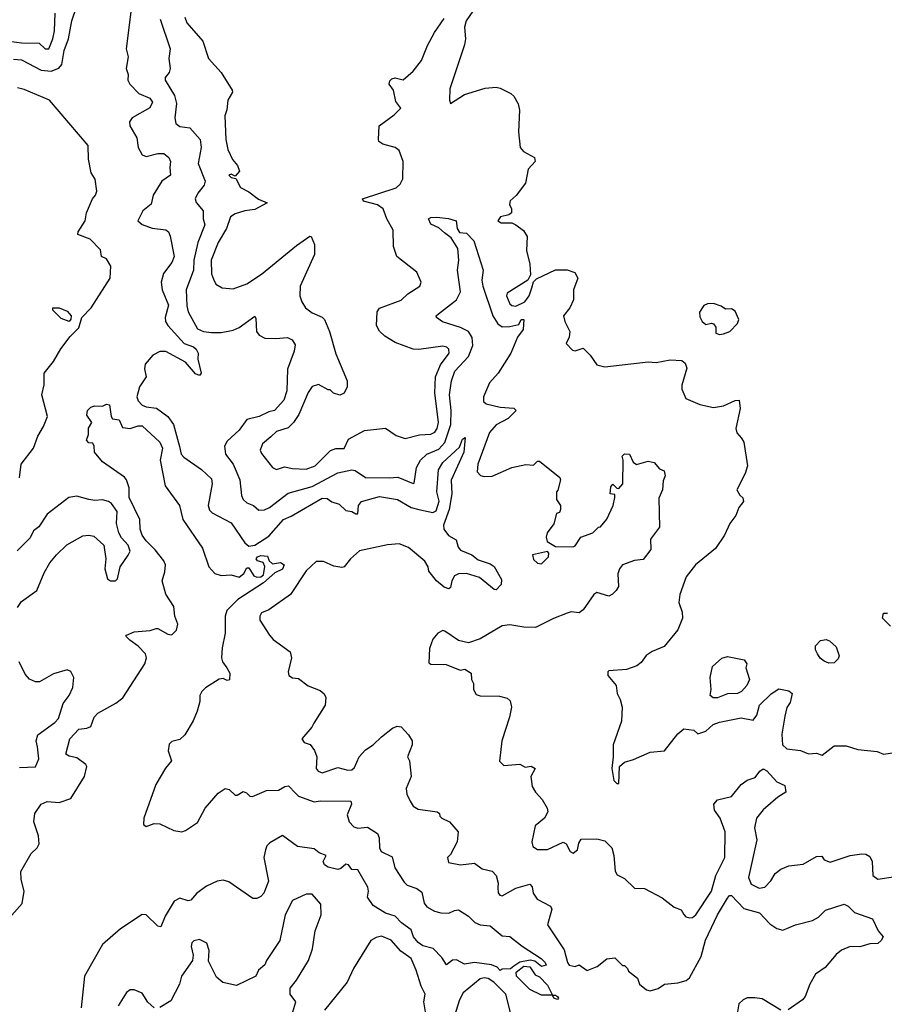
# Model space of a CAD drawing. Extents: x 2239805 to 2396427, y 665731 to 772158.
# Tile 234 of 256: x 2338796 to 2343169, y 719203 to 724182. Entities that reach past the tile are written whole.
import ezdxf

# ---------------------------------------------------------------- set-up
doc = ezdxf.new("R2010")
doc.units = 0

msp = doc.modelspace()

# ---------------------------------------------------------------- linework, layer by layer
at = {"layer": '0CON05XD'}
for points in [[(2338765, 723981.2), (2338805, 723979.1), (2338905, 723927.1), (2338955, 723920.9), (2338993.1, 723936.9), (2339009.2, 723955), (2339020.3, 724025), (2339041.8, 724085), (2339060, 724175), (2339083.1, 724245)], [(2339360, 724235), (2339334.1, 724034.1), (2339343.9, 723993.9), (2339334, 723935), (2339343.8, 723905), (2339342, 723875), (2339352, 723855), (2339398.4, 723808.4), (2339453.8, 723785), (2339467.1, 723765), (2339454.3, 723735.7), (2339363.8, 723685), (2339351.4, 723665), (2339351.9, 723645), (2339388.8, 723585), (2339395.4, 723535), (2339415, 723498), (2339435, 723489.2), (2339495, 723504.3), (2339525, 723504.3), (2339550, 723485), (2339558.6, 723465), (2339554.3, 723435), (2339558, 723395), (2339514.8, 723365.2), (2339470.8, 723295), (2339460.5, 723249.5), (2339418.8, 723215), (2339392.5, 723165), (2339415, 723146.2), (2339465, 723128.1), (2339535, 723119.2), (2339548.8, 723108.8), (2339557.3, 723087.3), (2339576, 722985), (2339565.7, 722954.3), (2339522.1, 722897.9), (2339510.8, 722855), (2339515.8, 722815), (2339548.8, 722738.8), (2339530.8, 722675), (2339532.5, 722655), (2339544, 722635), (2339628, 722545), (2339675, 722526.7), (2339688.6, 722515), (2339697.5, 722495), (2339696.2, 722465), (2339713.3, 722395), (2339705, 722383.3), (2339685, 722391.2), (2339635, 722450), (2339535, 722504.4), (2339505, 722504.3), (2339468.8, 722485), (2339430.5, 722439.5), (2339426.4, 722416.4), (2339435.7, 722375), (2339401.4, 722325), (2339388.1, 722275), (2339395.6, 722255), (2339415, 722232.5), (2339435, 722223.8), (2339487.3, 722217.3), (2339545.3, 722175.3), (2339573.5, 722135), (2339603.9, 722023.9), (2339612.9, 721985), (2339625, 721968.8), (2339715, 721908), (2339765, 721860), (2339768.6, 721835), (2339749.2, 721725), (2339755, 721701.2), (2339768.7, 721688.7), (2339865, 721638.1), (2339935, 721536.2), (2339955, 721519.4), (2339984.2, 721525), (2340055, 721570.5), (2340130, 721655), (2340168.5, 721671.5), (2340325, 721762.9), (2340351.2, 721761.2), (2340375, 721743.8), (2340411.4, 721731.4), (2340445, 721700), (2340475, 721694.3), (2340495, 721682.5), (2340505, 721683.8), (2340509, 721725), (2340524.5, 721745.5), (2340615, 721771.1), (2340706.3, 721756.3), (2340775, 721714.4), (2340814.5, 721705.5), (2340885, 721689.2), (2340902.1, 721697.9), (2340917, 721747), (2340906, 721795), (2340912.9, 721905), (2340935, 721942), (2341020, 722020), (2341035, 722060), (2341048.3, 722068.3), (2341041.2, 721995), (2340977, 721853), (2340981.1, 721785), (2340967.8, 721705), (2340938.8, 721625), (2340941.2, 721605), (2340964.1, 721574.1), (2341002.3, 721552.3), (2341012.5, 721515), (2341025, 721500), (2341082.5, 721475), (2341115, 721450), (2341175, 721430), (2341195, 721417.5), (2341231.7, 721351.7), (2341230, 721325), (2341205, 721298.8), (2341195, 721300), (2341120.8, 721360.8), (2341055, 721381.2), (2341015, 721380), (2340995, 721370), (2340982, 721345), (2340975, 721310), (2340966, 721304), (2340941.7, 721311.7), (2340903.3, 721345), (2340865, 721392.5), (2340862, 721415), (2340844.5, 721444.5), (2340762.7, 721512.7), (2340715, 721532.1), (2340655, 721526.3), (2340515, 721495.4), (2340468.6, 721455), (2340436.7, 721415), (2340425, 721411.2), (2340385, 721419.2), (2340332.8, 721442.8), (2340295, 721442.2), (2340244.7, 721395.3), (2340165.8, 721275), (2340055, 721198), (2340018.3, 721181.7), (2340010, 721165), (2340010, 721145), (2340059.5, 721069.5), (2340077.7, 721047.7), (2340163.3, 720985), (2340170, 720955), (2340153.3, 720885), (2340157.5, 720865), (2340175, 720853.3), (2340205, 720850), (2340255, 720813.3), (2340315, 720790), (2340335, 720772.5), (2340343.8, 720755), (2340341.2, 720715), (2340282.5, 720625), (2340272.5, 720605), (2340222.5, 720545), (2340235, 720527.5), (2340265, 720516.7), (2340287, 720487), (2340298.9, 720455), (2340295.7, 720395), (2340305, 720382), (2340325, 720373.1), (2340405, 720401.2), (2340455, 720386.2), (2340475, 720388), (2340489.7, 720400.3), (2340512.9, 720455), (2340545, 720490), (2340584.1, 720515.9), (2340625, 720556.2), (2340681.2, 720598.8), (2340705, 720610), (2340725, 720606.7), (2340762.5, 720565), (2340780, 720535), (2340780, 720515), (2340757.5, 720455), (2340766.7, 720435), (2340775.8, 720355), (2340750, 720295), (2340753.8, 720265), (2340770.3, 720230.3), (2340785.8, 720205.8), (2340810.5, 720190.5), (2340907, 720177), (2340918.3, 720168.3), (2340920, 720155), (2340930, 720145), (2340970, 720125), (2341012.5, 720075), (2341007.5, 720025), (2340975, 719960), (2340960, 719945), (2340965, 719920), (2341025, 719908.8), (2341095, 719916), (2341135, 719888.8), (2341185, 719876.7), (2341206, 719855), (2341215.8, 719815), (2341214.1, 719794.1), (2341216.1, 719766.1), (2341224.2, 719754.2), (2341235, 719752), (2341305, 719790), (2341375, 719810), (2341387.7, 719797.7), (2341393.3, 719765), (2341413.3, 719735), (2341480, 719700), (2341486.2, 719685), (2341464.2, 719605), (2341548.6, 719478.6), (2341565.6, 719415), (2341575, 719401.4), (2341605, 719394.3), (2341625, 719402), (2341665.8, 719374.2), (2341716.1, 719393.9), (2341765, 719432.5), (2341805, 719437.5), (2341845, 719400), (2341855, 719400), (2341870, 719385), (2341875, 719370), (2341920, 719335), (2341930, 719305), (2341966.4, 719276.4), (2341985, 719271.2), (2342025, 719282.5), (2342057.5, 719305), (2342125, 719311.4), (2342166.8, 719323.2), (2342183.4, 719336.6), (2342241.5, 719445), (2342263.4, 719526.6), (2342325.6, 719655), (2342375, 719740), (2342385, 719752.5), (2342395, 719753.3), (2342458.3, 719688.3), (2342536.7, 719665), (2342589.5, 719609.5), (2342625, 719586.7), (2342655, 719577.5), (2342720, 719605), (2342805, 719626.7), (2342835, 719643.8), (2342870.7, 719679.3), (2342965, 719709.2), (2342985, 719700), (2343017.6, 719667.6), (2343108.8, 719635), (2343136.7, 719575), (2343162, 719545), (2343153.3, 719525), (2343135, 719510.9), (2343095, 719509.5), (2343045, 719494.4), (2342995, 719495.3), (2342952.3, 719477.7), (2342924.5, 719455), (2342870.2, 719389.8), (2342821.2, 719355), (2342791.2, 719305), (2342767.5, 719242.5), (2342753.9, 719226.1), (2342682.5, 719175)], [(2341087.5, 724225), (2341054.2, 724175.8), (2341045.8, 724144.2), (2341049.7, 724085), (2341045.3, 724055), (2340971.9, 723831.9)], [(2338399.3, 724199.3), (2338425, 724166.7), (2338565, 724082.5), (2338616.1, 724076.1), (2338705, 724078), (2338805, 724064), (2338893.6, 724063.6), (2338925, 724033.8), (2338942.5, 724035), (2338964, 724085), (2338972, 724125), (2338974.4, 724215)], [(2339506.7, 724185), (2339555.8, 724035), (2339550.6, 723985), (2339555.8, 723934.2), (2339550.8, 723915), (2339531.3, 723888.7), (2339530.6, 723875), (2339578.8, 723798.8), (2339588.3, 723758.3), (2339580, 723685), (2339585.9, 723655.9), (2339605, 723641.2), (2339655.4, 723635.4), (2339708.1, 723575), (2339713.6, 723535), (2339698.9, 723455), (2339733.8, 723365), (2339728, 723345), (2339695.7, 723304.3), (2339683.8, 723275), (2339687.9, 723257.9), (2339723.3, 723215), (2339724, 723175), (2339732.2, 723145), (2339696.7, 723055), (2339676.2, 722965), (2339673.8, 722915), (2339638.2, 722815), (2339640.4, 722735), (2339648.1, 722705), (2339695, 722618.8), (2339725, 722604.2), (2339765, 722600), (2339815, 722600), (2339875, 722611.1), (2339906, 722625), (2339985, 722682.5), (2339990.7, 722670.7), (2339994, 722605), (2340006.8, 722586.8), (2340035, 722570.6), (2340091.2, 722568.8), (2340150, 722575), (2340173, 722563), (2340188.3, 722538.3), (2340183.8, 722505), (2340150.8, 722415), (2340147.1, 722305), (2340131.7, 722258.3), (2340085, 722206.2), (2340055, 722198.8), (2340007.5, 722175), (2339945, 722160), (2339905, 722106), (2339845, 722051.2), (2339830.8, 722025), (2339835.8, 721985), (2339875.6, 721935), (2339909.2, 721855), (2339917.5, 721775), (2339926.2, 721755), (2339945, 721738.8), (2339977.5, 721725), (2340005, 721701.2), (2340033.6, 721703.6), (2340058.8, 721715), (2340153, 721787), (2340275, 721821.5), (2340405, 721890), (2340475, 721905.5), (2340491.8, 721901.8), (2340545, 721866.5), (2340665, 721864.4), (2340708.7, 721868.7), (2340785, 721836.2), (2340791.2, 721838.8), (2340803.1, 721916.9), (2340822.5, 721955), (2340854.7, 721985.3), (2340915, 722010.8), (2340945.6, 722044.4), (2340976.1, 722135), (2340977.8, 722205), (2340969.3, 722285), (2340978.9, 722355), (2340996.7, 722405), (2341065, 722478.9), (2341087.5, 722535), (2341084.6, 722575), (2341065.3, 722605.3), (2341025.3, 722625.3), (2340933.4, 722653.4), (2340903.3, 722675), (2340902.5, 722685), (2340913.3, 722695), (2341005.4, 722764.6), (2341025.5, 722805), (2341009.1, 722915), (2341016.5, 722965), (2341011.5, 723025), (2340978.1, 723078.1), (2340944.6, 723104.6), (2340915, 723128.8), (2340875, 723147.5), (2340863.3, 723175), (2340875, 723181.2), (2340905, 723182.5), (2340965, 723177.1), (2341002.5, 723165), (2341007.5, 723125), (2341020, 723105), (2341055, 723102.5), (2341092.7, 723062.7), (2341138.9, 722915), (2341133.2, 722865), (2341137.3, 722835), (2341188.9, 722685), (2341213, 722643), (2341235, 722628.6), (2341275, 722630), (2341319.2, 722640.8), (2341332.5, 722665), (2341346, 722665), (2341341.2, 722615), (2341313.2, 722576.8), (2341280, 722495), (2341215.9, 722394.1), (2341171.1, 722345), (2341140.6, 722275), (2341141.9, 722251.9), (2341155, 722240), (2341225, 722221.9), (2341295, 722218), (2341306.7, 722205), (2341266.7, 722165), (2341205, 722132.9), (2341172.2, 722095), (2341113.1, 721935), (2341110, 721895), (2341126.4, 721876.4), (2341145, 721871.2), (2341185, 721873.8), (2341285, 721916.7), (2341355, 721932.5), (2341395, 721930), (2341415, 721950), (2341425, 721950), (2341527, 721867), (2341530, 721855), (2341517, 721803), (2341510, 721795), (2341510, 721755), (2341530, 721725), (2341530, 721705), (2341525, 721690), (2341510, 721685), (2341497, 721633), (2341463, 721587), (2341457.5, 721565), (2341463.6, 721543.6), (2341505, 721517.5), (2341595, 721516.2), (2341605, 721521.2), (2341634.1, 721565.9), (2341695, 721586.7), (2341722.5, 721615), (2341732.5, 721617.5), (2341765, 721656), (2341796.5, 721725), (2341806.4, 721766.4), (2341805, 721780), (2341782.5, 721785), (2341785, 721820), (2341795, 721832.5), (2341815, 721812.5), (2341825, 721811.2), (2341845.8, 721835), (2341847.5, 721955), (2341842.5, 721975), (2341853.9, 721986.1), (2341880, 721985), (2341897.5, 721945), (2341915, 721933.3), (2341975, 721950), (2342005, 721942.5), (2342030.7, 721910.7), (2342055, 721900), (2342060, 721875), (2342050.5, 721849.5), (2342046, 721805), (2342027.7, 721762.3), (2342031.2, 721615), (2341986.2, 721555), (2341987, 721503), (2341948.3, 721451.7), (2341905, 721447.1), (2341844, 721425), (2341828.8, 721405), (2341820.7, 721379.3), (2341823.3, 721315), (2341812.5, 721295), (2341793, 721277), (2341775, 721267.5), (2341713.9, 721286.1), (2341700, 721275), (2341645, 721197.5), (2341625, 721182.5), (2341585, 721187.5), (2341565, 721181.2), (2341495, 721154), (2341405, 721108.8), (2341345, 721110), (2341275, 721121.2), (2341235, 721116), (2341125, 721050.8), (2341065, 721031.2), (2341015, 721043.3), (2340945, 721090), (2340935, 721092.5), (2340910.7, 721079.3), (2340885, 721050), (2340868.3, 721001.7), (2340865, 720930), (2340875, 720922.5), (2340951.7, 720921.7), (2341023, 720893), (2341047, 720897), (2341078.3, 720878.3), (2341080, 720845), (2341090, 720825), (2341090, 720795), (2341105, 720770), (2341125, 720762.5), (2341221.7, 720761.7), (2341261.7, 720751.7), (2341277, 720737), (2341282.5, 720705), (2341273.3, 720655), (2341233.8, 720535), (2341221.7, 720431.7), (2341245, 720410), (2341325, 720417.5), (2341352.5, 720402.5), (2341383, 720407), (2341402.5, 720395), (2341381.2, 720355), (2341387.5, 720305), (2341403.8, 720275), (2341438.3, 720238.3), (2341463.3, 720195), (2341466.4, 720176.4), (2341450, 720145), (2341402, 720105), (2341386, 720025), (2341390.9, 720000.9), (2341415, 719985.8), (2341465, 719985.8), (2341545, 720023.3), (2341560, 720015), (2341580, 719975), (2341595, 719967.5), (2341617.5, 719985), (2341622.7, 720017.3), (2341635, 720037.5), (2341715, 720040), (2341755, 720030), (2341790, 719995), (2341801.2, 719955), (2341807, 719877), (2341817, 719857), (2341855, 719840), (2341905, 719790), (2341955, 719788.8), (2342045, 719741.2), (2342105, 719693.8), (2342140.5, 719680.5), (2342155, 719657.5), (2342165, 719646.2), (2342185, 719641.2), (2342197.7, 719642.3), (2342215, 719656.2), (2342294.5, 719775), (2342316.4, 719855), (2342361.2, 719945), (2342363.1, 720075), (2342338, 720145), (2342310, 720185), (2342306.7, 720215), (2342325, 720237.5), (2342395.8, 720254.2), (2342443.8, 720315), (2342475, 720336), (2342515, 720350), (2342538.3, 720381.7), (2342555, 720393.3), (2342575, 720383.3), (2342625, 720327.5), (2342665, 720310), (2342670, 720275), (2342630, 720250), (2342555, 720186), (2342522, 720145), (2342512.5, 720095), (2342524.2, 720035), (2342481.8, 719845), (2342495, 719810.8), (2342535, 719790.5), (2342565, 719795.6), (2342595, 719827.5), (2342617.1, 719865), (2342645, 719886.7), (2342685, 719902.9), (2342758.3, 719911.7), (2342825, 719951.2), (2342852.5, 719952.5), (2342864, 719934), (2342895, 719921.2), (2342995, 719956), (2343055, 719963.3), (2343075, 719962.5), (2343095, 719950), (2343106.7, 719925), (2343110, 719855), (2343135, 719836.2), (2343225, 719849.2)], [(2339631.2, 724195), (2339641.2, 724165), (2339722.3, 724072.3), (2339751.2, 723985), (2339813.8, 723915), (2339870, 723825), (2339872.5, 723815), (2339847.5, 723775), (2339842.5, 723725), (2339832.5, 723695), (2339837.5, 723575), (2339847.5, 723525), (2339872.5, 723475), (2339897.5, 723445), (2339907.5, 723415), (2339885, 723390), (2339865, 723400), (2339853.3, 723395), (2339865, 723383.3), (2339888.3, 723378.3), (2339912.7, 723332.7), (2339955, 723310.8), (2340003.3, 723273.3), (2340047.5, 723255), (2339985, 723222.3), (2339935, 723215.3), (2339885, 723200), (2339862.5, 723185), (2339842.2, 723125), (2339798.9, 723055), (2339764.4, 722965), (2339766.4, 722896.4), (2339775, 722870), (2339787.5, 722845), (2339820, 722825), (2339875, 722820), (2339945, 722846.7), (2340018.8, 722895), (2340195, 723040), (2340263, 723087), (2340270, 723085), (2340286.7, 723045), (2340286.7, 722995), (2340214, 722835), (2340212, 722785), (2340222, 722755), (2340241.2, 722725), (2340275, 722699.2), (2340325, 722678), (2340337.5, 722665), (2340363.3, 722605), (2340395, 722492.5), (2340452.5, 722355), (2340452.5, 722325), (2340436.4, 722293.6), (2340415, 722282.5), (2340383, 722293), (2340365, 722310), (2340355, 722310), (2340307, 722337), (2340275, 722327.5), (2340254.1, 722295.9), (2340207.1, 722185), (2340180.8, 722145), (2340152.7, 722117.3), (2340095, 722098.9), (2340065, 722072), (2340023.6, 722036.4), (2340012, 722005), (2340017.7, 721987.7), (2340075, 721916.7), (2340095, 721908), (2340135, 721920.6), (2340175, 721911.8), (2340245, 721908.8), (2340290, 721925), (2340366.8, 722003.2), (2340395, 722014), (2340435.8, 722014.2), (2340458.8, 722061.2), (2340540, 722105), (2340645, 722116.2), (2340699.3, 722079.3), (2340745, 722064), (2340817.5, 722082.5), (2340875, 722085.6), (2340894.6, 722095.4), (2340906.2, 722115), (2340913.3, 722145), (2340895.4, 722295), (2340898.5, 722375), (2340923.3, 722436.7), (2340967.1, 722495), (2340966.2, 722515), (2340956.7, 722525), (2340935, 722530.6), (2340815, 722514.3), (2340785, 722515.8), (2340695, 722548.6), (2340641.7, 722581.7), (2340615, 722606.2), (2340600, 722635), (2340604.3, 722705), (2340615, 722723.8), (2340725, 722763.1), (2340759.2, 722795), (2340820, 722835), (2340826.2, 722855), (2340803.8, 722905), (2340703.8, 722985), (2340686, 723035), (2340685, 723117.5), (2340651.9, 723175), (2340633.1, 723225), (2340605, 723245.5), (2340535, 723264), (2340530, 723275), (2340699.3, 723330.7), (2340720.7, 723349.3), (2340732.8, 723377.2), (2340735.6, 723465), (2340715, 723520), (2340695, 723536.2), (2340631.7, 723551.7), (2340612.5, 723565), (2340610, 723575), (2340614, 723645), (2340690.3, 723699.7), (2340723.8, 723735), (2340697.3, 723767.3), (2340685.7, 723825), (2340664.4, 723855), (2340667.2, 723872.8), (2340677, 723883), (2340695, 723887.5), (2340735, 723877.9), (2340785, 723921.3), (2340827.4, 723975), (2340858.3, 724051.7), (2340893.3, 724116.7), (2340942.4, 724187.6)], [(2338794.5, 721865), (2338803.6, 721935), (2338866.2, 722015), (2338886.7, 722075), (2338916.1, 722123.9), (2338936.7, 722175), (2338907.5, 722285), (2338920, 722335), (2338919.2, 722395), (2338966.8, 722453.2), (2339002.9, 722517.1), (2339051, 722579), (2339095, 722623.1), (2339110, 722675), (2339156.7, 722725), (2339253.8, 722875), (2339256, 722935), (2339235, 722972.5), (2339210, 722985), (2339205, 723017.5), (2339152.3, 723072.3), (2339090, 723095), (2339091.7, 723108.3), (2339126.7, 723165), (2339133.3, 723205), (2339163.4, 723276.6), (2339179.2, 723295), (2339185.7, 723315), (2339177.5, 723375), (2339157.7, 723407.7), (2339144.1, 723475.9), (2339141.2, 723545), (2338946, 723775), (2338818.3, 723828.3), (2338785, 723836.5)], [(2340971.9, 723831.9), (2340969.7, 723775), (2340975, 723758.6), (2341045, 723802.9), (2341150, 723835), (2341205, 723840), (2341225, 723836), (2341278.8, 723808.8), (2341294.1, 723794.1), (2341315.9, 723755.9), (2341323.6, 723723.6), (2341318.8, 723615), (2341326.2, 723535), (2341343.3, 723515), (2341398.8, 723485), (2341403.3, 723465), (2341367.5, 723425), (2341353.3, 723355), (2341306.8, 723293.2), (2341276.7, 723265), (2341273, 723247), (2341283.3, 723225), (2341282.5, 723205), (2341270, 723195), (2341227.5, 723185), (2341213.8, 723165), (2341230, 723155), (2341285, 723153.8), (2341305, 723144), (2341343.8, 723115), (2341362, 723085), (2341358.6, 723015), (2341375.7, 722945), (2341379.2, 722890.8), (2341366.2, 722863.8), (2341261.3, 722798.7), (2341257.5, 722785), (2341274.4, 722745), (2341285, 722735.8), (2341305, 722733.3), (2341350.8, 722755), (2341372.9, 722785), (2341385.8, 722825), (2341393.8, 722856.2), (2341409.5, 722870.5), (2341505, 722916), (2341565, 722917.5), (2341604.1, 722904.1), (2341618.6, 722875), (2341595.8, 722815), (2341595.7, 722764.3), (2341578.8, 722725), (2341546.4, 722683.6), (2341552, 722655), (2341578, 722605), (2341573.9, 722576.1), (2341560, 722545), (2341590.7, 722510.7), (2341605, 722507.5), (2341645, 722520), (2341680, 722485), (2341715, 722436.7), (2341755, 722426.2), (2341975, 722450.8), (2342015, 722448), (2342085, 722462.5), (2342145, 722458), (2342161.2, 722445), (2342169.5, 722419.5), (2342144.1, 722334.1), (2342144.2, 722314.2), (2342165, 722266.7), (2342235, 722236.7), (2342305, 722220), (2342355, 722228.8), (2342415, 722256.2), (2342435, 722257.5), (2342440, 722215), (2342418, 722115), (2342423, 722093), (2342445.8, 722065.8), (2342458.8, 722045), (2342475.8, 721925), (2342465, 721887.5), (2342423.3, 721805), (2342437, 721777), (2342453.6, 721763.6), (2342456.7, 721745), (2342432.5, 721715), (2342417.5, 721675), (2342387.5, 721635), (2342360, 721575), (2342315, 721507.5), (2342214.1, 721425.9), (2342166.2, 721365), (2342133.8, 721275), (2342130, 721235), (2342146.4, 721186.4), (2342147.5, 721155), (2342123.6, 721096.4), (2342055, 721012.5), (2341995, 720987.5), (2341963.9, 720966.1), (2341939.3, 720930.7), (2341917.5, 720915), (2341865, 720896.2), (2341775, 720890), (2341770, 720885), (2341770, 720865), (2341812.5, 720815), (2341817.5, 720775), (2341833.3, 720745), (2341843.3, 720705), (2341838.8, 720635), (2341796.7, 720515), (2341797.5, 720455), (2341790, 720395), (2341800, 720335), (2341815, 720320), (2341825, 720320), (2341830, 720405), (2341855, 720427.5), (2341900.7, 720440.7), (2341985, 720477.5), (2342057.5, 720485), (2342125, 720570), (2342155, 720596.7), (2342205, 720590), (2342225, 720570), (2342265, 720583.8), (2342302.9, 720617.1), (2342335, 720630), (2342445, 720650.8), (2342505, 720640), (2342523.3, 720665), (2342537.5, 720715), (2342597, 720773), (2342635, 720797.5), (2342685, 720787.5), (2342702.5, 720775), (2342691.7, 720728.3), (2342676.1, 720703.9), (2342665, 720660), (2342650.9, 720569.1), (2342654, 720515), (2342675, 720494.2), (2342745, 720486.2), (2342785, 720470), (2342825, 720472.5), (2342855, 720463.3), (2342915, 720510), (2342975, 720510), (2343035, 720491.2), (2343131.7, 720481.7), (2343165, 720467.5), (2343267, 720483)], [(2339045, 722656), (2339005, 722670), (2338963.6, 722713.6), (2338962.5, 722725), (2338995, 722724), (2339035, 722708.1), (2339055.6, 722685), (2339055, 722667.5), (2339045, 722656)], [(2342335, 722590), (2342355, 722593.8), (2342387.5, 722605), (2342426.7, 722645), (2342432.5, 722665), (2342415, 722707.5), (2342395, 722720), (2342365, 722717.5), (2342343.9, 722733.9), (2342305, 722745.8), (2342275, 722745.6), (2342255, 722735.8), (2342233.6, 722703.6), (2342235, 722680), (2342246.7, 722655), (2342265, 722640), (2342295, 722646.7), (2342305, 722643.3), (2342316.4, 722626.4), (2342317, 722597), (2342335, 722590)], [(2338755.9, 719654.1), (2338807.7, 719712.3), (2338817.5, 719775), (2338803.1, 719835), (2338801.4, 719875), (2338853.3, 719965), (2338883.3, 719995), (2338893.8, 720015), (2338890, 720055), (2338867.1, 720125), (2338872.3, 720167.7), (2338904.1, 720215.9), (2338935, 720228), (2338995.9, 720224.1), (2339055, 720243.8), (2339122.5, 720355), (2339134.3, 720405), (2339130.8, 720415), (2339085, 720448.8), (2339045, 720457.5), (2339028.3, 720468.3), (2339050, 720545), (2339095, 720593.8), (2339135, 720598.8), (2339155, 720607.5), (2339172, 720655), (2339190.8, 720675), (2339282.5, 720725), (2339317.2, 720752.8), (2339428.1, 720925), (2339437.5, 720955), (2339432, 720975), (2339394.2, 721014.2), (2339352.5, 721045), (2339332.5, 721065), (2339335, 721070), (2339374.1, 721085.9), (2339456.1, 721093.9), (2339485, 721102.5), (2339495, 721102.5), (2339544.2, 721074.2), (2339565, 721072), (2339588, 721095), (2339595.7, 721125), (2339580, 721165), (2339574.4, 721215), (2339533.9, 721276.1), (2339515.5, 721345), (2339530.3, 721389.7), (2339532.9, 721425), (2339524.3, 721445), (2339481.4, 721501.4), (2339435, 721546.9), (2339415, 721576), (2339404.5, 721605), (2339402.9, 721655), (2339348.5, 721765), (2339348.5, 721815), (2339335.4, 721855.4), (2339325, 721869.2), (2339215, 721946.2), (2339173.3, 721995), (2339172.5, 722025), (2339165, 722040), (2339145, 722042.5), (2339133.3, 722055), (2339143.3, 722085), (2339143.6, 722116.4), (2339160, 722145), (2339135, 722182.5), (2339138, 722205), (2339155, 722222), (2339175, 722230), (2339215, 722227.5), (2339235, 722237.5), (2339250, 722235), (2339257.5, 722175), (2339265, 722164.2), (2339298.8, 722158.8), (2339315, 722120), (2339355, 722113.8), (2339395, 722128.8), (2339415, 722127.5), (2339504.3, 722045), (2339517.5, 722015), (2339505.6, 721955), (2339530.8, 721825), (2339604.3, 721725), (2339620, 721655), (2339719.3, 721509.3), (2339752.5, 721415), (2339781.7, 721381.7), (2339815, 721370.8), (2339865, 721374), (2339905, 721362.5), (2339928.5, 721381.5), (2339945, 721410), (2339955, 721410), (2339979.2, 721369.2), (2339995, 721362.5), (2340015.6, 721364.4), (2340028, 721375), (2340036.2, 721416.2), (2340026.2, 721436.2), (2339997.5, 721445), (2339992, 721455), (2339998.8, 721465), (2340015, 721472), (2340048.3, 721468.3), (2340057.5, 721445), (2340075, 721430), (2340115, 721437.5), (2340132.5, 721425), (2340125, 721404), (2340085.7, 721384.3), (2340028, 721335), (2339899.4, 721250.6), (2339843.1, 721195), (2339835.6, 721165), (2339835, 721080), (2339819.4, 721005), (2339816, 720955), (2339822, 720935), (2339843.8, 720905), (2339858.3, 720878.3), (2339856.1, 720843.9), (2339845, 720840), (2339825, 720850), (2339805, 720847.5), (2339735, 720803.3), (2339716.7, 720785), (2339706.7, 720765), (2339706.7, 720735), (2339693.3, 720685), (2339673.6, 720636.4), (2339630, 720565), (2339605, 720542), (2339565, 720532.5), (2339551.7, 720518.3), (2339546.2, 720485), (2339563.8, 720435), (2339532.7, 720397.3), (2339483.8, 720315), (2339423.3, 720145), (2339421.7, 720111.7), (2339435, 720102.5), (2339475, 720117.5), (2339505, 720116.2), (2339575, 720081.2), (2339615, 720076), (2339635, 720082), (2339695, 720122), (2339734.4, 720195.6), (2339798.8, 720271.2), (2339835, 720293.8), (2339855, 720290), (2339885, 720261.2), (2339895, 720260), (2339925, 720278.8), (2339942.3, 720272.3), (2339960, 720255), (2339973.3, 720253.3), (2340043.3, 720285), (2340105, 720285.6), (2340135.8, 720304.2), (2340155, 720308), (2340190.8, 720270.8), (2340205.7, 720255.7), (2340285, 720226.2), (2340315, 720232), (2340470, 720230), (2340473.8, 720215), (2340451.7, 720161.7), (2340461.2, 720125), (2340485, 720100), (2340505, 720094), (2340555, 720098.8), (2340605, 720067.5), (2340613.8, 720045), (2340616, 719995), (2340623.8, 719975), (2340679.3, 719949.3), (2340693.2, 719893.2), (2340740.3, 719820.3), (2340755.8, 719805.8), (2340805, 719789.2), (2340829.3, 719769.3), (2340841.4, 719715), (2340855, 719696), (2340893.4, 719673.4), (2340925.9, 719665.9), (2340965.8, 719664.2), (2340995, 719678), (2341015, 719680), (2341065, 719648), (2341097.6, 719617.6), (2341125, 719605.8), (2341175, 719600), (2341235, 719550), (2341275, 719546.7), (2341336.9, 719496.9), (2341432.5, 719435), (2341452.5, 719415), (2341458.3, 719401.7), (2341435, 719394), (2341400.7, 719420.7), (2341377, 719427), (2341325, 719416.2), (2341294.3, 719395.7)], [(2339255, 721343.8), (2339280, 721345), (2339290, 721355), (2339304.1, 721415.9), (2339345, 721473.3), (2339353.8, 721495), (2339344, 721525), (2339310.9, 721560.9), (2339296.8, 721586.8), (2339284.4, 721635), (2339288, 721695), (2339260, 721735), (2339245, 721745.8), (2339215, 721754.2), (2339175, 721750.8), (2339145.7, 721755.7), (2339085, 721772.9), (2339044.5, 721765.5), (2338935, 721681.2), (2338893, 721617), (2338865, 721597.5), (2338848.8, 721561.2), (2338783.6, 721496.4)], [(2338785, 721210), (2338805, 721240), (2338882.5, 721295), (2338920, 721385), (2338948.8, 721435), (2338981.2, 721475), (2339033.7, 721526.3), (2339115, 721571.2), (2339145, 721575.8), (2339170.3, 721570.3), (2339221.2, 721525), (2339231.2, 721455), (2339226.7, 721405), (2339240, 721355), (2339255, 721343.8)], [(2341435, 721430), (2341470, 721465), (2341472.5, 721485), (2341465, 721492.5), (2341390, 721475), (2341395, 721452.5), (2341415, 721433.8), (2341435, 721430)], [(2343200, 721115), (2343160, 721155), (2343165, 721180), (2343185, 721180)], [(2342888.3, 720928.3), (2342865, 720937.5), (2342843.6, 720953.6), (2342830, 720975), (2342820, 720995), (2342820, 721015), (2342845, 721042.5), (2342875, 721047.5), (2342891.7, 721041.7), (2342925, 721010), (2342940, 720965), (2342935, 720950), (2342915, 720930), (2342888.3, 720928.3)], [(2338795, 720400), (2338875, 720404), (2338892.5, 720445), (2338885.4, 720505.4), (2338878.9, 720535), (2338887.5, 720565), (2338972.6, 720627.4), (2338991.5, 720648.5), (2339015.4, 720724.6), (2339045.7, 720765), (2339064.2, 720805), (2339070, 720855), (2339055, 720886.2), (2339035, 720894), (2338966.1, 720873.9), (2338895, 720833.8), (2338875, 720833.3), (2338845, 720847.5), (2338823, 720873), (2338792.5, 720935)], [(2342303, 720753), (2342287.5, 720765), (2342292.5, 720795), (2342287.5, 720855), (2342299.3, 720910.7), (2342347, 720953), (2342375, 720962.5), (2342460, 720945), (2342472.5, 720925), (2342467.5, 720905), (2342487.5, 720845), (2342472.5, 720815), (2342445.8, 720784.2), (2342425.8, 720774.2), (2342375, 720773.3), (2342325, 720753.3), (2342303, 720753)], [(2341294.3, 719395.7), (2341277.3, 719382.7), (2341235, 719380), (2341225, 719373.3), (2341211.2, 719391.2), (2341182.3, 719402.3), (2341095, 719414.3), (2341045, 719406), (2341005, 719428.8), (2340984.3, 719425.7), (2340955, 719403.3), (2340930.2, 719440.2), (2340886.7, 719485), (2340835, 719499.2), (2340811.4, 719515), (2340787.5, 719545), (2340775, 719580), (2340725.8, 719615), (2340695, 719649.2), (2340645, 719663.5), (2340583.1, 719703.1), (2340554.3, 719745), (2340559.2, 719775), (2340555.6, 719795), (2340505, 719883.3), (2340475, 719884.2), (2340457.8, 719907.8), (2340445, 719912.5), (2340420.3, 719889.7), (2340405, 719884.4), (2340356.5, 719896.5), (2340337.9, 719907.9), (2340330, 719925), (2340345.4, 719955.4), (2340309.7, 719969.7), (2340285, 719988.6), (2340201.2, 720001.2), (2340125, 720056), (2340060.9, 720019.1), (2340046.2, 720005), (2340038.8, 719985), (2340030.8, 719945), (2340053.6, 719826.4), (2340030, 719765), (2340015, 719747.5), (2339995, 719737.5), (2339975, 719737.5), (2339852.7, 719822.7), (2339825, 719830.8), (2339795, 719826.2), (2339739.7, 719800.3), (2339691.2, 719765), (2339660.7, 719729.3), (2339647, 719727), (2339605, 719740), (2339577.5, 719725), (2339530.9, 719649.1), (2339510, 719595), (2339495, 719597.5), (2339435.8, 719655.8), (2339415, 719658), (2339305, 719584), (2339213.8, 719505), (2339123.8, 719345), (2339106.7, 719185)], [(2340176.7, 719165), (2340192.5, 719215), (2340164.1, 719254.1), (2340164.2, 719285), (2340195.8, 719325), (2340255.6, 719425), (2340276, 719484), (2340290, 719575), (2340319.5, 719655), (2340319.1, 719709.1), (2340275, 719760), (2340245, 719760), (2340175, 719728), (2340137.5, 719655), (2340110.6, 719525), (2340043.8, 719425), (2340035, 719403.3), (2340003.3, 719375), (2339990, 719345), (2339891.7, 719298.3), (2339823, 719313), (2339790.7, 719340.7), (2339750.7, 719420.7), (2339753.8, 719475), (2339742.3, 719512.3), (2339705, 719530), (2339676.4, 719523.6), (2339666.2, 719513.8), (2339662, 719495), (2339672.3, 719452.3), (2339668.8, 719425), (2339614.3, 719345.7), (2339604, 719305), (2339559.7, 719220.3), (2339505, 719187.5)], [(2340851.2, 719145), (2340840, 719215), (2340846, 719255), (2340825.8, 719295), (2340801.4, 719375), (2340775.6, 719435), (2340722.4, 719472.4), (2340675, 719528), (2340625, 719546.9), (2340598.3, 719541.7), (2340571.2, 719525), (2340483.3, 719385), (2340452.5, 719315), (2340336.4, 719173.6)], [(2341515, 719227.5), (2341497.5, 719235), (2341490, 719250), (2341435, 719248.8), (2341375, 719278.8), (2341308, 719345), (2341306.7, 719365), (2341345, 719396.7), (2341375, 719393.3), (2341402, 719352), (2341425, 719342.5), (2341465, 719300), (2341490, 719250), (2341505, 719250), (2341515, 719242.5), (2341520, 719235), (2341515, 719227.5)], [(2341278.9, 719155), (2341254.3, 719254.3), (2341193.3, 719315), (2341165, 719333.6), (2341145, 719337.1), (2341125, 719331.2), (2341038.7, 719261.3), (2341019.2, 719225), (2340985, 719112)], [(2339475.9, 719185.9), (2339443.2, 719213.2), (2339415, 719260), (2339375, 719276.7), (2339355, 719276.7), (2339335, 719262.5), (2339294.2, 719195.8)], [(2342645, 719173.8), (2342550.3, 719230.3), (2342514.3, 719235.7), (2342475, 719235.7), (2342454, 719225), (2342432.9, 719205), (2342425.6, 719165)]]:
    msp.add_lwpolyline(points, dxfattribs=at)

doc.saveas('drawing.dxf')
